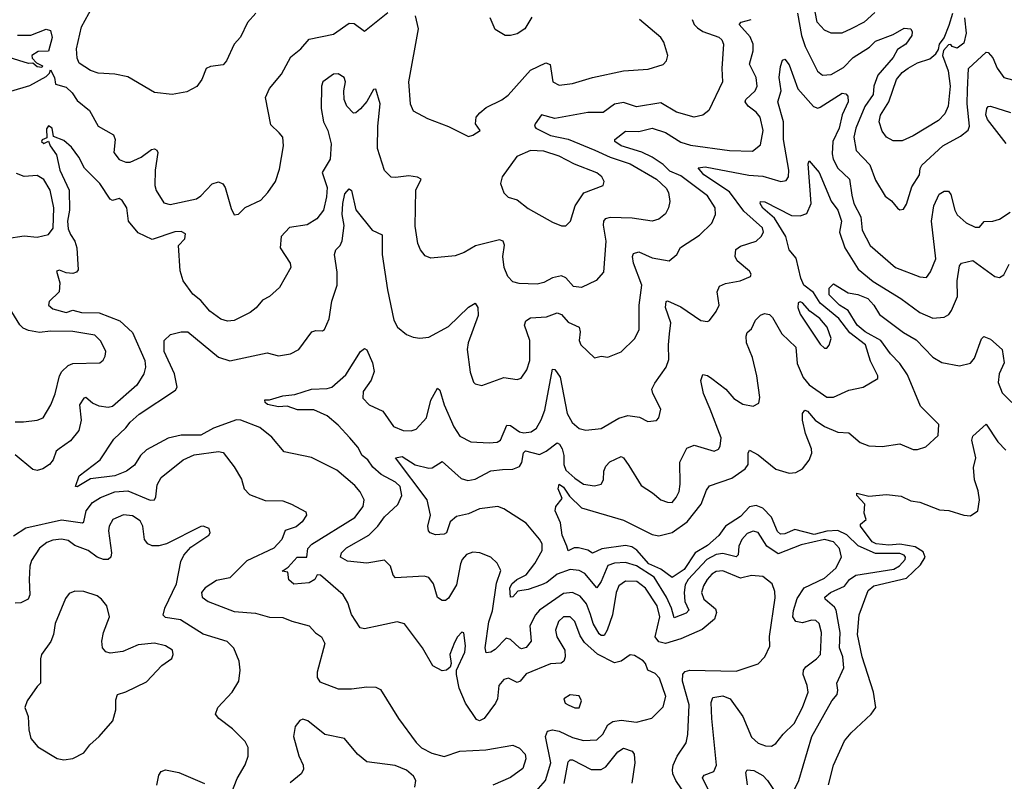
# Model space of a CAD drawing. Extents: x 1843161 to 1959474, y 907081 to 1016326.
# Tile 68 of 256: x 1862335 to 1866787, y 946122 to 949566. Entities that reach past the tile are written whole.
import ezdxf

# ---------------------------------------------------------------- set-up
doc = ezdxf.new("R2010")
doc.units = 0

msp = doc.modelspace()

# ---------------------------------------------------------------- linework, layer by layer
at = {"layer": '0CON20XD'}
for points in [[(1862295, 949242.5), (1862381.7, 949268.3), (1862455, 949310), (1862470, 949325), (1862475, 949340), (1862493.3, 949305), (1862496.7, 949275), (1862545, 949261.8), (1862572.5, 949235), (1862595, 949200.4), (1862651.5, 949155), (1862690.6, 949085), (1862759.5, 949045), (1862767.7, 949025), (1862761.5, 948965), (1862785, 948934.5), (1862815, 948921.5), (1862835, 948921.8), (1862885, 948944.7), (1862931, 948979), (1862945, 948981.7), (1862956, 948976), (1862959.6, 948965), (1862947.5, 948885), (1862946.9, 948816.9), (1862953.1, 948793.1), (1862987.4, 948737.4), (1863015, 948731.1), (1863135, 948756.4), (1863155, 948769.4), (1863205, 948824.4), (1863235, 948833.5), (1863254.6, 948824.6), (1863265, 948808), (1863291.7, 948711.7), (1863305, 948683.3), (1863325, 948686.2), (1863355, 948717.5), (1863425, 948749.4), (1863458.1, 948785), (1863491.9, 948835), (1863510.5, 948889.5), (1863528.6, 948995), (1863525.7, 949035), (1863508.8, 949055), (1863470.4, 949090.4), (1863446.7, 949215), (1863465.5, 949254.5), (1863519.7, 949320.3), (1863561.7, 949398.3), (1863606.7, 949435), (1863645, 949478.1), (1863755, 949501.1), (1863825, 949550), (1863848.3, 949548.3), (1863895, 949513.8), (1864000.5, 949599.5)], [(1863403.7, 949596.3), (1863365, 949554), (1863333.2, 949486.8), (1863304.6, 949455.4), (1863270.4, 949379.6), (1863255, 949362.5), (1863197.5, 949355), (1863178, 949345), (1863159.2, 949295), (1863136.1, 949263.9), (1863090.5, 949239.5), (1863025, 949228.6), (1862945, 949237.5), (1862825, 949307.1), (1862765, 949320.6), (1862690, 949325), (1862655, 949337.1), (1862605, 949370), (1862595, 949392.5), (1862591.5, 949435), (1862615.5, 949534.5), (1862664.4, 949625)], [(1865852.6, 949595), (1865869.7, 949495), (1865887.3, 949445), (1865943.1, 949333.1), (1865965, 949315.6), (1866005, 949318.5), (1866060.6, 949349.4), (1866104.5, 949395.5), (1866177.6, 949442.4), (1866205, 949468.5), (1866285, 949499.1), (1866335, 949527.9), (1866365, 949524.2), (1866371.2, 949511.2), (1866369.6, 949495), (1866342, 949455), (1866305, 949430.8), (1866285.2, 949395), (1866216, 949315), (1866197.4, 949265), (1866195, 949227.8), (1866156.5, 949173.5), (1866116.7, 949075), (1866107.6, 949035), (1866118.2, 948975), (1866179.3, 948909.3), (1866205, 948841.2), (1866248.3, 948768.3), (1866277.6, 948747.6), (1866305, 948713.8), (1866315, 948706.7), (1866331.2, 948708.8), (1866345, 948732.5), (1866369.6, 948810.4), (1866404.4, 948865), (1866407, 948893), (1866415, 948908.1), (1866510, 948995), (1866590, 949040), (1866623.5, 949066.5), (1866630.4, 949085), (1866619.8, 949185), (1866621, 949249), (1866624.8, 949345.2), (1866705, 949418.8), (1866715, 949417.5), (1866735, 949394.4), (1866755, 949346.9), (1866785, 949304.4), (1866825, 949294.5)], [(1866201.5, 949598.5), (1866153.3, 949555), (1866095, 949524.5), (1866053.3, 949505), (1866005, 949505.5), (1865975, 949518.5), (1865941.3, 949555), (1865931.6, 949601.6)], [(1866607.5, 949575), (1866615.4, 949505), (1866605, 949460.5), (1866575, 949438.2), (1866551.2, 949445), (1866545, 949453.3), (1866535, 949452.5), (1866512.4, 949427.6), (1866507.3, 949405), (1866534.1, 949335), (1866542.1, 949265), (1866533.2, 949175), (1866519, 949141), (1866489.4, 949110.6), (1866375, 949040.4), (1866325, 949018.8), (1866285, 949018.5), (1866255.3, 949035.3), (1866235, 949062), (1866222.1, 949105), (1866227.1, 949135), (1866264.8, 949195), (1866299.3, 949295), (1866325, 949326.7), (1866352.8, 949347.2), (1866395, 949371.2), (1866451, 949389), (1866477.6, 949412.4), (1866489.3, 949430.7), (1866495, 949456.2), (1866515.8, 949484.2), (1866538.3, 949541.7), (1866554.3, 949595)], [(1865376.7, 949566.7), (1865385.3, 949545), (1865399.5, 949529.5), (1865425, 949513.5), (1865497, 949487), (1865510, 949475), (1865518.2, 949455), (1865510.3, 949345), (1865513.8, 949285), (1865450.8, 949155), (1865425, 949134.3), (1865385, 949125.6), (1865305, 949147.9), (1865235, 949189.7), (1865125, 949171.8), (1865065, 949192.3), (1865025.5, 949184.5), (1864973.8, 949146.2), (1864905, 949146.6), (1864755, 949118.8), (1864694.6, 949135.4), (1864665.6, 949095), (1864662.5, 949085), (1864669.5, 949075), (1864735, 949042.6), (1864816, 949026), (1864936.6, 948976.6), (1865005, 948944.1), (1865095.5, 948915), (1865215, 948845.3), (1865258.5, 948805), (1865268.8, 948785), (1865275.4, 948744.6), (1865269.6, 948715), (1865255, 948688.1), (1865225, 948664.5), (1865194.5, 948654.5), (1865105, 948668.2), (1865005, 948671.8), (1864983.3, 948665), (1864975.3, 948654.7), (1864973.4, 948636.6), (1864985.3, 948564.7), (1864974.4, 948425), (1864942.6, 948387.4), (1864875, 948354.6), (1864839.8, 948359.8), (1864805, 948398.1), (1864785, 948407.5), (1864745, 948399.1), (1864705, 948377.9), (1864675, 948370.8), (1864593.4, 948373.4), (1864565, 948380.6), (1864542.2, 948405), (1864526.2, 948446.2), (1864520, 948495), (1864526.8, 948546.8), (1864521.4, 948565), (1864505, 948570.9), (1864397, 948543), (1864345, 948513.1), (1864305, 948498.6), (1864195, 948488), (1864168.8, 948498.8), (1864147.5, 948525), (1864135, 948553.3), (1864123, 948633), (1864127.3, 948795), (1864150.8, 948845), (1864134.4, 948854.4), (1864095, 948860.5), (1864035, 948851.8), (1864015, 948854.4), (1863985, 948884), (1863953.9, 948983.9), (1863954.2, 949084.2), (1863965.2, 949185), (1863945, 949252.5), (1863935, 949250), (1863905, 949195.6), (1863876.9, 949163.1), (1863855, 949144.4), (1863845, 949142.9), (1863815, 949175.7), (1863801.8, 949205), (1863800.7, 949245), (1863808.7, 949285), (1863801.9, 949305), (1863775, 949320.9), (1863755, 949320.5), (1863706, 949285), (1863699.4, 949265), (1863697.8, 949165), (1863709.5, 949105), (1863728.2, 949065), (1863743.8, 949005), (1863738.8, 948935), (1863702.5, 948875), (1863725, 948806.7), (1863723.2, 948765), (1863708.5, 948705), (1863679.2, 948665), (1863635, 948638.1), (1863555, 948626.5), (1863518, 948585), (1863512.5, 948535), (1863558.1, 948465), (1863561.4, 948445), (1863509.4, 948355), (1863465, 948314.3), (1863432.6, 948297.4), (1863405, 948262.9), (1863377.4, 948242.6), (1863305, 948205.6), (1863275, 948202.2), (1863245, 948211.9), (1863195, 948248.6), (1863155, 948296.4), (1863118.6, 948325), (1863074.5, 948385), (1863060.8, 948430.8)], [(1864123.7, 949583.7), (1864136.9, 949525), (1864093.8, 949285), (1864100.8, 949185), (1864115, 949153.8), (1864179.2, 949119.2), (1864275, 949083.8), (1864365, 949037.5), (1864385, 949043.3), (1864417.5, 949065), (1864396.7, 949095), (1864400, 949125), (1864416.2, 949145), (1864445, 949169.2), (1864515, 949204.2), (1864544.5, 949225.5), (1864645, 949338.4), (1864715, 949371.5), (1864733.5, 949363.5), (1864745.6, 949285.6), (1864775, 949270.6), (1864835, 949277.5), (1864925, 949304.5), (1865065, 949335.5), (1865177.6, 949342.4), (1865245, 949364), (1865259.7, 949380.3), (1865265.8, 949405), (1865248.1, 949465), (1865235, 949485.6), (1865137.4, 949567.4)], [(1864651.7, 949578.3), (1864620, 949525), (1864585, 949502), (1864555, 949494), (1864530, 949495), (1864485, 949522.5), (1864462.5, 949575)], [(1865408.5, 948591.5), (1865464.6, 948645.4), (1865481.5, 948685), (1865480, 948715), (1865445, 948769.6), (1865325, 948859.5), (1865275, 948881.6), (1865245, 948910.7), (1865195, 948944.7), (1865147.8, 948967.8), (1865055.6, 948995), (1865027.1, 949015), (1865026.9, 949025), (1865075, 949062.5), (1865135, 949060.6), (1865195, 949076.2), (1865255, 949055.9), (1865325, 949012.4), (1865368.8, 948998.8), (1865545, 948974.1), (1865648.2, 948971.8), (1865685, 949000), (1865697.6, 949065), (1865683.2, 949125), (1865665, 949148.5), (1865628.9, 949175), (1865616.1, 949195), (1865618.5, 949205), (1865639.2, 949225), (1865660.7, 949245), (1865670, 949265), (1865664.7, 949305), (1865635.9, 949365), (1865652.1, 949425), (1865651.2, 949455), (1865638.1, 949488.1), (1865588, 949545), (1865598, 949555), (1865642.8, 949567.2)], [(1862325.8, 949495.8), (1862385, 949496.2), (1862455, 949523.8), (1862475, 949516.7), (1862482, 949485), (1862466.1, 949423.9), (1862418.3, 949421.7), (1862390, 949405), (1862391.7, 949391.7), (1862411.7, 949371.7), (1862438.3, 949358.3), (1862435, 949350)], [(1862435, 949350), (1862415, 949352.5), (1862395, 949370), (1862375, 949367.5), (1862287.5, 949395)], [(1865357.2, 946045), (1865301.8, 946125), (1865287.9, 946155), (1865286.4, 946173.6), (1865289.5, 946195), (1865308.2, 946235), (1865348.8, 946295), (1865357.1, 946332.9), (1865362.6, 946467.4), (1865332.5, 946575), (1865333.5, 946606.5), (1865345, 946618.7), (1865365, 946623.6), (1865575, 946620.3), (1865675, 946652.5), (1865704.4, 946685), (1865726.7, 946733.3), (1865726.2, 946776.2), (1865752, 946952), (1865750.6, 946980.6), (1865738.1, 947015), (1865695, 947047.8), (1865645, 947052.9), (1865595, 947040.7), (1865515, 947073), (1865485, 947070.9), (1865465, 947058.6), (1865444.4, 947035), (1865426.7, 947005), (1865418.9, 946975), (1865429.4, 946945), (1865481.6, 946901.6), (1865486.4, 946885), (1865477.5, 946855), (1865421.5, 946808.5), (1865324.1, 946765.9), (1865255, 946745.2), (1865225, 946751.8), (1865209.4, 946775), (1865229.8, 946865), (1865217.5, 946915), (1865165, 946995.3), (1865126, 947026), (1865075, 947026.1), (1865044.5, 947005.5), (1865032.2, 946975), (1865016.5, 946875), (1864992.3, 946805), (1864978.2, 946781.7), (1864965, 946780.7), (1864955, 946789.1), (1864928.4, 946835), (1864915.7, 946875.7), (1864898.4, 946925), (1864869.6, 946959.6), (1864835, 946975.3), (1864795, 946970.5), (1864686.2, 946895), (1864668.2, 946875), (1864641.4, 946825), (1864648.5, 946755), (1864625, 946726.7), (1864605, 946721.1), (1864595, 946725.5), (1864555, 946762.3), (1864535, 946769.2), (1864485, 946718), (1864465, 946705.4), (1864445, 946702.5), (1864440, 946725), (1864456.6, 946843.4), (1864472.6, 946892.6), (1864491.8, 947018.2), (1864511.5, 947075), (1864495, 947107.5), (1864466, 947135), (1864415.3, 947155.3), (1864385, 947157.5), (1864355, 947146.8), (1864336.1, 947125), (1864328.1, 947105), (1864310.1, 947009.9), (1864275, 946950), (1864260.3, 946939.7), (1864245, 946939.4), (1864225, 946952.5), (1864206.5, 947015), (1864185, 947042.9), (1864165, 947049.3), (1864035, 947041.9), (1864023.9, 947053.9), (1864012.2, 947095), (1863985, 947121.9), (1863905, 947108.5), (1863818, 947118), (1863785.8, 947135), (1863790.6, 947155), (1863813, 947177), (1863913.8, 947235), (1863954.4, 947275.6), (1863985, 947318), (1864045, 947373.8), (1864063.5, 947415), (1864055.8, 947455), (1864035, 947475.3), (1863969.5, 947509.5), (1863932.3, 947542.3), (1863910, 947575), (1863884.2, 947595), (1863865, 947632.3), (1863828.8, 947675), (1863775, 947733.1), (1863725, 947774.7), (1863665, 947801.3), (1863591.5, 947801.5), (1863545, 947818.5), (1863505, 947815.9), (1863455.5, 947825.5), (1863444.6, 947835), (1863443.4, 947846.6), (1863465, 947846.4), (1863525, 947865.4), (1863578.8, 947871.2), (1863655, 947895.3), (1863725, 947898.2), (1863747.1, 947905), (1863810.5, 947959.5), (1863876.7, 948065), (1863895, 948078.8), (1863905, 948073.3), (1863931.1, 948015), (1863938.8, 947975), (1863925, 947935.6), (1863888.2, 947885), (1863886.9, 947855), (1863915, 947824.3), (1863978, 947795), (1864025, 947726.9), (1864068.6, 947708.6), (1864105, 947706.5), (1864128.1, 947715), (1864174.7, 947765.3), (1864194.7, 947845), (1864225, 947900), (1864235, 947890), (1864254.8, 947824.8), (1864298.9, 947725), (1864325, 947683.3), (1864375, 947657.5), (1864457.6, 947652.4), (1864494.6, 947655.4), (1864510, 947665), (1864538.2, 947731.8), (1864555, 947730.4), (1864595, 947702.5), (1864615, 947697.6), (1864647.6, 947702.4), (1864671.5, 947718.5), (1864693.8, 947756.2), (1864709.4, 947800.6), (1864745, 947986.2), (1864755, 947984.2), (1864779.5, 947949.5), (1864810.7, 947785), (1864833.7, 947743.7), (1864865, 947716.8), (1864895, 947710), (1864965, 947716.8), (1865045, 947764.7), (1865085, 947776.7), (1865138.2, 947768.2), (1865175, 947749.4), (1865215, 947754.2), (1865225.7, 947765), (1865234, 947805), (1865197.5, 947875), (1865194.3, 947895), (1865207.2, 947922.8), (1865258, 947995), (1865271.1, 948028.9), (1865268.3, 948095), (1865273.4, 948145), (1865279.3, 948195), (1865255.4, 948265), (1865258.8, 948291.2), (1865265, 948294.3), (1865325, 948267.3), (1865415, 948205.7), (1865445, 948201.4), (1865455, 948206), (1865485, 948246), (1865497.8, 948275), (1865489.4, 948335), (1865499.1, 948360.9), (1865526.4, 948373.6), (1865593.8, 948385), (1865640, 948405), (1865642.5, 948415), (1865635, 948429.2), (1865579.4, 948475), (1865571.1, 948495), (1865573.8, 948526.2), (1865595, 948542.5), (1865665, 948564.6), (1865687.3, 948585), (1865698.2, 948605), (1865694, 948625), (1865609.8, 948699.8), (1865545, 948787.1), (1865429.3, 948865), (1865403.5, 948896.5), (1865435, 948900.3), (1865632.7, 948862.7), (1865695, 948858.9), (1865776.3, 948833.7), (1865801.2, 948838.8), (1865812.1, 948855), (1865812.6, 948885), (1865789.3, 949025), (1865788.3, 949105), (1865762.8, 949195), (1865778.6, 949245), (1865770, 949305), (1865775.7, 949354.3), (1865785, 949383.3), (1865795, 949388), (1865815, 949362), (1865854.2, 949254.2), (1865925, 949173.6), (1865945, 949166.4), (1865955, 949170.4), (1866055, 949234.3), (1866070.4, 949230.4), (1866080.2, 949220.2), (1866080.8, 949195), (1866054.8, 949135.2), (1866040.4, 949075), (1866012.3, 949015), (1866009, 948959), (1866014.2, 948935), (1866034.7, 948895), (1866087.6, 948845), (1866097.5, 948772.5)], [(1866796.5, 949006.5), (1866711.6, 949115), (1866704.2, 949135.8), (1866707.8, 949165), (1866715, 949174.3), (1866725, 949174.5), (1866815, 949146.7)], [(1863060.8, 948430.8), (1863053.2, 948545), (1863081.5, 948575), (1863085, 948597.5), (1863065, 948607.9), (1863036.2, 948606.2), (1862935, 948572.7), (1862871.7, 948601.7), (1862827.9, 948655), (1862819.1, 948715), (1862798.8, 948748.8), (1862785, 948756.9), (1862755, 948748.1), (1862743.9, 948753.9), (1862697.5, 948825), (1862627.8, 948895), (1862602.5, 948945), (1862569.5, 948989.5), (1862535, 949019.2), (1862488.3, 949038.3), (1862482.2, 949075), (1862465, 949086), (1862457.2, 949072.8), (1862458, 949032), (1862437, 949023), (1862434.2, 949015), (1862445, 949006.7), (1862465, 949017.5), (1862472.9, 948995), (1862502.3, 948955), (1862516.8, 948885), (1862559.6, 948795), (1862560.2, 948705), (1862551.6, 948655), (1862555, 948620), (1862565.7, 948595), (1862584.8, 948565), (1862594.3, 948535), (1862599.1, 948435), (1862592.5, 948425), (1862575, 948418.2), (1862545, 948421.2), (1862515, 948432.7), (1862501.4, 948428.6), (1862516.2, 948376.2), (1862514.5, 948335), (1862468.5, 948291.5), (1862466.2, 948275), (1862485, 948258.6), (1862545, 948241.8), (1862575, 948252.2), (1862615, 948242.3), (1862695, 948240.8), (1862788.2, 948205), (1862845, 948151.2), (1862900.7, 948025), (1862904.6, 947995), (1862897.1, 947965), (1862865, 947913.1), (1862755, 947816.2), (1862735, 947812.5), (1862695, 947817.7), (1862665, 947831.2), (1862635, 947856.9), (1862625, 947854.4), (1862605.3, 947825), (1862613.2, 947755), (1862602.2, 947707.8), (1862565, 947661.8), (1862514.5, 947625), (1862500.9, 947615), (1862486.5, 947575), (1862470.6, 947555), (1862440, 947535), (1862415, 947527.8), (1862395, 947532.5), (1862315, 947597.9)], [(1864805, 948633.3), (1864825.7, 948654.3), (1864846.9, 948725), (1864886.4, 948783.6), (1864974.1, 948815.9), (1864978, 948835), (1864967.1, 948855), (1864945, 948872.9), (1864843.4, 948913.4), (1864775, 948949.1), (1864705, 948971.8), (1864645.6, 948974.4), (1864582.7, 948947.3), (1864516.7, 948855), (1864510, 948825), (1864525, 948782.5), (1864544.3, 948764.3), (1864585, 948751.4), (1864635, 948712), (1864745, 948651.2), (1864785, 948633.3), (1864805, 948633.3)], [(1865515, 947152.3), (1865485, 947147.9), (1865442.3, 947125), (1865357.5, 947035), (1865345, 947010), (1865339.5, 946975), (1865343.4, 946935), (1865361.1, 946895), (1865348.6, 946881.4), (1865295, 946860.9), (1865282.7, 946905), (1865259.3, 946955), (1865204, 947045), (1865125, 947096.1), (1865075, 947111.1), (1865025, 947108.9), (1864995, 947097.3), (1864965, 947025.4), (1864945, 946997.1), (1864891.4, 947061.4), (1864864.8, 947074.8), (1864825, 947079.6), (1864765, 947059), (1864718.6, 947021.4), (1864695, 947009.8), (1864635, 946988.7), (1864588.2, 946981.8), (1864565, 946956), (1864555, 946953.8), (1864552.2, 946995), (1864560.9, 947015), (1864583.4, 947035), (1864625.8, 947055), (1864665, 947107.2), (1864698.4, 947165), (1864697.4, 947195), (1864685, 947217.3), (1864625, 947289.6), (1864525, 947353.3), (1864496.7, 947365), (1864415, 947354.7), (1864365, 947331.9), (1864311, 947319), (1864281.6, 947295), (1864265, 947246), (1864255, 947240), (1864215, 947236.5), (1864191.2, 947245), (1864183.8, 947255), (1864181.4, 947275), (1864192.9, 947325), (1864178.5, 947395), (1864034.2, 947585), (1864065, 947590.3), (1864123.4, 947553.4), (1864185, 947537.5), (1864200, 947540), (1864245, 947568.6), (1864331.8, 947491.8), (1864362, 947482), (1864395, 947488.8), (1864465, 947525.7), (1864518, 947532), (1864565, 947532.8), (1864594.6, 947545), (1864606.3, 947563.7), (1864613.3, 947606.7), (1864623.1, 947616.9), (1864685, 947599.5), (1864716.1, 947615), (1864765, 947652.5), (1864776.4, 947646.4), (1864788.4, 947625), (1864796.2, 947595), (1864796.5, 947555), (1864805, 947529.5), (1864845, 947492.2), (1864885, 947466.2), (1864935, 947457.5), (1864964.2, 947465), (1864975.5, 947485), (1864976.4, 947525), (1864985, 947547.1), (1865004, 947566), (1865055, 947590.5), (1865065.3, 947585.3), (1865090.1, 947550.1), (1865145, 947460), (1865197.1, 947427.1), (1865234, 947395), (1865265, 947383.5), (1865285, 947383.1), (1865304.4, 947405), (1865317.1, 947432.9), (1865322.5, 947465), (1865320.6, 947565), (1865351.9, 947628.1), (1865385, 947642.2), (1865475, 947615.5), (1865495, 947623.3), (1865503.3, 947636.7), (1865507.7, 947675), (1865457.8, 947805), (1865427.2, 947875), (1865415.7, 947935), (1865425, 947961.2), (1865445, 947957.5), (1865465, 947944.2), (1865528.6, 947895), (1865565, 947853.3), (1865605, 947826.9), (1865652.3, 947817.7), (1865677.7, 947832.3), (1865682, 947858), (1865668.4, 947955), (1865648.3, 948038.3), (1865622.3, 948105), (1865620.5, 948135), (1865625, 948151.2), (1865645, 948168), (1865662.7, 948207.3), (1865685, 948229.4), (1865702.7, 948237.3), (1865725, 948232.2), (1865739.5, 948219.5), (1865781.8, 948145), (1865844.7, 948085), (1865851.5, 948011.5), (1865878.1, 947948.1), (1865905, 947914.8), (1865985, 947859.1), (1866015, 947859.5), (1866085, 947890), (1866150, 947905), (1866216, 947944), (1866216.2, 947956.2), (1866181.8, 948021.8), (1866159.7, 948095), (1866089.3, 948149.3), (1866038.5, 948215), (1865954.2, 948284.2), (1865925, 948332.2), (1865881.4, 948365), (1865867.9, 948397.9), (1865847, 948487), (1865814.5, 948525), (1865800.3, 948585), (1865748, 948668), (1865695, 948713.1), (1865683.2, 948735), (1865685.7, 948744.3), (1865705, 948741.8), (1865825, 948680.6), (1865865, 948679.4), (1865895, 948690.4), (1865913.7, 948735), (1865900, 948915), (1865905, 948927.5), (1865950.4, 948875), (1866005, 948745.7), (1866034.1, 948705), (1866051, 948655), (1866042.6, 948605), (1866066.5, 948535), (1866127.2, 948437.2), (1866195, 948382), (1866320, 948305), (1866405, 948242.5), (1866465, 948216.4), (1866515, 948220.5), (1866536.4, 948233.6), (1866549.2, 948250.8), (1866576.2, 948315), (1866574.7, 948384.7), (1866585, 948453.3), (1866594.5, 948465.5), (1866645, 948477.5), (1866745, 948404.3), (1866765, 948400.8), (1866785, 948412), (1866809.6, 948460.4)], [(1862275, 948576.7), (1862355, 948588.6), (1862415, 948583.1), (1862465, 948594.4), (1862486.6, 948623.4), (1862489.6, 948715), (1862473.2, 948795), (1862445, 948843.1), (1862415, 948862.3), (1862355, 948857.1), (1862320.3, 948870.3)], [(1864660.5, 946065), (1864713.5, 946125), (1864737.6, 946205), (1864712.5, 946325), (1864722.2, 946347.8), (1864745, 946354), (1864775, 946348.9), (1864835, 946320), (1864885, 946306.4), (1864945, 946309.3), (1864972.5, 946335), (1864995, 946376.7), (1865017.4, 946392.6), (1865055, 946398.2), (1865125, 946389.4), (1865193.1, 946406.9), (1865245, 946458.5), (1865256.7, 946505), (1865228.6, 946588.6), (1865208.9, 946608.9), (1865175.5, 946625), (1865165.4, 946655), (1865155, 946666.4), (1865115, 946690.9), (1865095, 946694.4), (1865055.3, 946664.7), (1865025, 946657.2), (1864947.4, 946697.4), (1864889, 946749), (1864870, 946780), (1864845.9, 946845), (1864825, 946866.2), (1864795, 946865.3), (1864772.1, 946845), (1864757.9, 946805), (1864763.8, 946775), (1864800.5, 946715), (1864802.5, 946685), (1864795.7, 946664.3), (1864783.3, 946656.7), (1864735, 946653.6), (1864625, 946608.2), (1864598.8, 946575), (1864585, 946568.5), (1864545, 946587.5), (1864525, 946581.9), (1864502.5, 946555), (1864495.7, 946495), (1864486.8, 946475), (1864435, 946406.4), (1864415, 946394.6), (1864401.1, 946401.1), (1864350.4, 946475), (1864322.8, 946542.8), (1864310, 946605), (1864311.2, 946625), (1864348.4, 946705), (1864350.8, 946735), (1864343, 946793), (1864335, 946796.2), (1864315, 946775.8), (1864301.1, 946748.9), (1864280.8, 946695), (1864285.7, 946654.3), (1864281.9, 946638.1), (1864265.7, 946624.3), (1864245, 946622), (1864203.2, 946643.2), (1864156.9, 946725), (1864075, 946834.2), (1864042.7, 946842.7), (1863965.8, 946825.8), (1863895, 946810.8), (1863875, 946816.2), (1863836.2, 946876.2), (1863818.7, 946928.7), (1863798.6, 946965), (1863695, 947053.3), (1863680, 947055), (1863670, 947035), (1863645, 947019.2), (1863575, 947013.3), (1863553, 947033), (1863548.3, 947068.3), (1863521.7, 947071.7), (1863550, 947090), (1863590, 947135), (1863633.9, 947136.1), (1863638.6, 947175), (1863656, 947194), (1863850, 947315), (1863887.7, 947365), (1863892.7, 947395), (1863875, 947431.4), (1863850.1, 947460.1), (1863768.9, 947528.9), (1863655, 947585.6), (1863531.7, 947611.7), (1863475, 947678), (1863421.8, 947721.8), (1863335.2, 947755.2), (1863315, 947756.2), (1863211.3, 947718.7), (1863155, 947686.6), (1863065, 947686.8), (1863006.3, 947673.7), (1862909.4, 947620.6), (1862881.8, 947595), (1862855, 947552), (1862818, 947525), (1862765, 947503.5), (1862655, 947490), (1862595, 947452.9), (1862587.5, 947455), (1862605, 947502.7), (1862699.4, 947575), (1862760.8, 947669.2), (1862815, 947719.6), (1862835, 947746.6), (1862875, 947781.6), (1863039.6, 947890.4), (1863046.7, 947905), (1863035.3, 947965), (1862987.9, 948065), (1862988.7, 948115), (1863017.8, 948142.2), (1863065.2, 948155.2), (1863095, 948154), (1863235, 948039.6), (1863285, 948023.5), (1863455, 948060), (1863505, 948045.5), (1863560, 948055), (1863597.5, 948075), (1863655.6, 948154.4), (1863675, 948160.6), (1863705, 948158.9), (1863714.2, 948165), (1863735, 948213.3), (1863746.6, 948293.4), (1863770.5, 948365), (1863771.3, 948425), (1863758.1, 948505), (1863764.4, 948525), (1863784.7, 948545.3), (1863793.8, 948566.2), (1863802.1, 948635), (1863793.6, 948685), (1863795.8, 948735), (1863805, 948778.9), (1863825, 948800.8), (1863835, 948793.3), (1863855, 948705.7), (1863928.6, 948615), (1863975, 948593.3), (1863974, 948505), (1863998.8, 948345), (1864027.4, 948207.4), (1864044.2, 948175), (1864085, 948142.9), (1864115, 948130.8), (1864145, 948126), (1864185, 948130.8), (1864275, 948179.2), (1864365, 948265.6), (1864395, 948284), (1864407.5, 948265), (1864407.7, 948227.7), (1864363.1, 948105), (1864358.4, 948075), (1864372.6, 947972.6), (1864387.3, 947927.3), (1864395, 947918.8), (1864425, 947912), (1864525, 947947.5), (1864585, 947938.8), (1864602.5, 947945), (1864627.9, 947982.1), (1864642.1, 948025), (1864642.1, 948115), (1864617.9, 948185), (1864624.6, 948205), (1864645, 948218.4), (1864718.1, 948221.9), (1864765, 948240), (1864785, 948233.5), (1864815, 948198.9), (1864865.4, 948175.4), (1864870, 948155), (1864864.4, 948115), (1864872.5, 948095), (1864935, 948036.7), (1864965, 948043.8), (1864995, 948040), (1865055.3, 948064.7), (1865116.4, 948125), (1865136.7, 948165), (1865135.9, 948275), (1865149.2, 948365), (1865110.3, 948465), (1865106.4, 948495), (1865111.2, 948508.8), (1865135, 948516.2), (1865195, 948489.7), (1865272.5, 948475), (1865306.1, 948503.9), (1865323.5, 948536.5), (1865408.5, 948591.5)], [(1866097.5, 948772.5), (1866107.8, 948735), (1866138.6, 948675), (1866145.3, 948615), (1866180.4, 948545), (1866295, 948445.9), (1866405, 948403.6), (1866435, 948400.6), (1866454.1, 948425.9), (1866477.7, 948485), (1866458, 948655), (1866468.9, 948725), (1866493.4, 948776.6), (1866515, 948791.2), (1866535, 948791.4), (1866546.4, 948775), (1866564, 948705), (1866575, 948683.5), (1866615, 948647.7), (1866655, 948627.8), (1866675, 948627.5), (1866696.2, 948653.8), (1866735, 948654.5), (1866765, 948664.6), (1866814.4, 948695)], [(1864809.1, 947185), (1864788.2, 947235), (1864781.3, 947291.3), (1864756.2, 947345), (1864760, 947365), (1864788.8, 947401.2), (1864770.6, 947445), (1864774.4, 947465.6), (1864795, 947452.1), (1864820.7, 947410.7), (1864875, 947358.5), (1865065, 947302.5), (1865195, 947238.2), (1865225, 947232.4), (1865285, 947247.3), (1865354.2, 947295), (1865417.4, 947375), (1865441.6, 947438.4), (1865455, 947458.1), (1865555, 947492.2), (1865615, 947535.4), (1865629.4, 947555), (1865629.5, 947605), (1865635, 947619.2), (1865675, 947598.2), (1865755, 947533.8), (1865815, 947515.7), (1865845, 947518), (1865875.6, 947535), (1865905, 947574.3), (1865917.5, 947605), (1865916, 947625), (1865889.2, 947695), (1865874.3, 947755), (1865875.5, 947784.5), (1865885, 947800), (1865898, 947795), (1865932.2, 947755), (1865975, 947726.2), (1866035, 947700.9), (1866085, 947697.8), (1866135, 947654.4), (1866175, 947638.2), (1866235, 947636.4), (1866315, 947647.5), (1866375, 947622.5), (1866395, 947622), (1866433.3, 947635), (1866488, 947685), (1866491.9, 947735), (1866408.1, 947818.1), (1866349.3, 947959.3), (1866315, 948011.9), (1866273.4, 948055), (1866229.3, 948115), (1866158.9, 948155), (1866122.3, 948185), (1866080.7, 948250.7), (1866042.5, 948275), (1865995, 948322.5), (1865995, 948352.5), (1866015, 948371.2), (1866081.2, 948331.2), (1866125, 948324.1), (1866169.7, 948305), (1866198.1, 948275), (1866222.8, 948232.8), (1866331.6, 948151.6), (1866388.7, 948118.7), (1866465, 948039.2), (1866505, 948015.5), (1866585, 948000.9), (1866635, 948012.9), (1866653.3, 948035), (1866685, 948123.3), (1866695, 948133.3), (1866725, 948122), (1866777.1, 948075), (1866786.9, 948015), (1866763.6, 947965), (1866759.5, 947925), (1866778.3, 947878.3), (1866821.2, 947835)], [(1865975, 948080), (1865985, 948081.2), (1865995.6, 948094.4), (1866004.4, 948125), (1865986.5, 948175), (1865953.2, 948215), (1865908.3, 948248.3), (1865875, 948286.4), (1865865, 948290.6), (1865855, 948285.8), (1865853.9, 948265), (1865865, 948234.4), (1865955, 948098.8), (1865975, 948080)], [(1862315, 947747.9), (1862352.8, 947747.2), (1862415, 947754.4), (1862442, 947765), (1862476.7, 947825), (1862495.8, 947874.2), (1862515.3, 947955), (1862526.4, 947975), (1862555, 948002.7), (1862575, 948011.1), (1862697.5, 948015), (1862713, 948027), (1862722.5, 948045), (1862724.3, 948065), (1862702.9, 948112.9), (1862675, 948140), (1862575, 948155.8), (1862475, 948156.9), (1862425, 948150.8), (1862375, 948160.6), (1862351.4, 948171.4), (1862335.9, 948185.9), (1862299.6, 948245)], [(1865992.5, 946105), (1866014.6, 946195), (1866065, 946304), (1866095, 946341.4), (1866185.8, 946425), (1866206, 946455), (1866195.7, 946525), (1866144.7, 946685), (1866123.1, 946785), (1866131.6, 946875), (1866172.5, 946985), (1866197.5, 947005), (1866345, 947040), (1866408.6, 947101.4), (1866429.2, 947135), (1866420, 947160), (1866385, 947181.5), (1866315, 947193.6), (1866265, 947189), (1866208, 947195), (1866189.6, 947205), (1866136.7, 947275), (1866137.5, 947285), (1866162.5, 947305), (1866153.8, 947335), (1866156.7, 947375), (1866120, 947415), (1866120, 947425), (1866175, 947410.8), (1866255, 947419.3), (1866320.9, 947410.9), (1866365, 947390.8), (1866405, 947384.4), (1866495, 947350), (1866536.3, 947346.3), (1866604.7, 947324.7), (1866635, 947322.3), (1866667.3, 947345), (1866675.8, 947394.2), (1866670, 947435), (1866652.4, 947485), (1866648.5, 947541.5), (1866658.8, 947585), (1866641.2, 947665), (1866645, 947682.5), (1866705, 947736.7), (1866757.6, 947657.6), (1866795, 947618.6)], [(1862307.5, 947232.5), (1862362.5, 947267.5), (1862525, 947303.8), (1862619.9, 947290.1), (1862626, 947295), (1862636.5, 947345), (1862665, 947382.2), (1862700, 947405), (1862765, 947430.2), (1862825, 947436.1), (1862925, 947393.2), (1862945, 947394.4), (1862951.5, 947408.5), (1862956.9, 947463.1), (1862974.7, 947495.3), (1863075, 947575.6), (1863125, 947598), (1863235, 947613.3), (1863255, 947608.6), (1863304.6, 947544.6), (1863337.8, 947487.8), (1863350.6, 947445), (1863375, 947418.6), (1863445, 947392.2), (1863525, 947390.6), (1863565, 947375.7), (1863629.7, 947339.7), (1863632.5, 947325), (1863612.9, 947295), (1863585, 947272.9), (1863535, 947255.6), (1863520.7, 947215), (1863485, 947176.2), (1863361.8, 947118.2), (1863285, 947041.2), (1863225, 947030), (1863173.6, 946996.4), (1863157.8, 946975), (1863160.6, 946955), (1863188, 946935), (1863305, 946889.5), (1863401.7, 946881.7), (1863465, 946864.6), (1863525, 946862.7), (1863565.4, 946845.4), (1863644.6, 946824.6), (1863673, 946793), (1863700, 946775), (1863715.5, 946745), (1863680.6, 946615), (1863680.9, 946590.9), (1863692, 946572), (1863775, 946539.4), (1863835, 946539.4), (1863905, 946549.2), (1863945, 946548), (1863966.6, 946536.6), (1864048.6, 946405), (1864127.6, 946297.6), (1864152.5, 946272.5), (1864198.3, 946248.3), (1864255, 946233.3), (1864325, 946258.2), (1864443.7, 946263.7), (1864565, 946284.5), (1864595, 946272.2), (1864621.1, 946245), (1864623.4, 946223.4), (1864611.1, 946178.9), (1864555, 946138.6), (1864475, 946104.4)], [(1865825, 946058.1), (1865857.9, 946125), (1865917.8, 946325), (1866007.1, 946485), (1866031.8, 946515), (1866035.4, 946534.6), (1866030, 946565), (1866062.3, 946635), (1866057, 946685), (1866042.7, 946725), (1866045.9, 946795), (1866026.6, 946895), (1866019.3, 946909.3), (1865976.9, 946945), (1865976.5, 946955), (1866002.2, 946975), (1866065, 947004.3), (1866088, 947035), (1866116.1, 947053.9), (1866288.3, 947081.7), (1866314.2, 947095.8), (1866339, 947125), (1866340.8, 947135), (1866334.5, 947144.5), (1866315, 947152.2), (1866205, 947151.8), (1866126.4, 947186.4), (1866076, 947236), (1866035, 947256.1), (1865985, 947252.9), (1865927.2, 947237.2), (1865840.1, 947259.9), (1865795, 947241.1), (1865775, 947239.4), (1865762, 947252), (1865735, 947316.9), (1865695, 947356.8), (1865665, 947369.1), (1865635, 947362.6), (1865595, 947319.4), (1865527.3, 947275), (1865497.2, 947232.8), (1865445, 947188.6), (1865389.8, 947155), (1865340.5, 947079.5), (1865285, 947043.7), (1865235, 947080.9), (1865180, 947105), (1865126.5, 947166.5), (1865102.6, 947182.6), (1865075, 947187.6), (1864967.4, 947172.6), (1864925, 947153.1), (1864905, 947167.1), (1864862.3, 947177.7), (1864842.7, 947177.3), (1864815, 947163.5), (1864809.1, 947185)], [(1863064, 947116), (1863078.1, 947145), (1863109.3, 947180.7), (1863190, 947235), (1863196.7, 947245), (1863192.5, 947265), (1863165, 947276.2), (1863155, 947273.8), (1862998.8, 947195), (1862965, 947186.4), (1862935, 947186.5), (1862914.2, 947195), (1862899.4, 947215), (1862892.1, 947275), (1862879.6, 947299.6), (1862845, 947322.8), (1862805, 947326.8), (1862756.9, 947305), (1862740, 947275), (1862737.5, 947255), (1862751.2, 947155), (1862746.8, 947135), (1862735.6, 947125), (1862715, 947124.1), (1862685.2, 947135.2), (1862644.5, 947165), (1862585, 947188.6), (1862555, 947210.7), (1862525, 947216.4), (1862485, 947212.7), (1862458.3, 947201.7), (1862425, 947176.5), (1862389.1, 947120.9), (1862381.6, 947095), (1862377.9, 947035), (1862381.5, 946965), (1862373.9, 946946.1), (1862340.7, 946929.3), (1862315, 946927.5)], [(1865463.6, 946055), (1865422.1, 946137.9), (1865430.1, 946149.9), (1865473.6, 946166.4), (1865485.9, 946194.1), (1865465.3, 946405), (1865462.3, 946477.7), (1865468.9, 946501.1), (1865515, 946508.8), (1865548.5, 946495), (1865604.6, 946415), (1865645, 946321.5), (1865675, 946293.6), (1865708, 946282), (1865735, 946281.1), (1865755, 946292.9), (1865786.9, 946335), (1865837.5, 946382.5), (1865875, 946455.7), (1865900.3, 946525), (1865896.6, 946555), (1865878.5, 946605), (1865879.1, 946625), (1865889.9, 946640.1), (1865938.6, 946675), (1865956.5, 946695), (1865960.7, 946795), (1865949.6, 946835), (1865935, 946848.5), (1865915, 946850.9), (1865875, 946838.9), (1865844.7, 946844.7), (1865831.3, 946865), (1865835, 946894), (1865851.1, 946948.9), (1865882.7, 946997.3), (1865975, 947039.8), (1866026.4, 947085), (1866051.4, 947135), (1866042, 947175), (1866015, 947204.3), (1865975, 947215.6), (1865868.3, 947191.7), (1865765, 947150), (1865713.6, 947185), (1865675, 947246.2), (1865652.4, 947252.4), (1865625, 947242.7), (1865600.9, 947215), (1865587.5, 947185), (1865583.8, 947146.2), (1865575, 947136.7), (1865515, 947152.3)], [(1863295, 946073.3), (1863318.1, 946135), (1863355, 946196), (1863369.1, 946235), (1863368.6, 946275), (1863355, 946301.2), (1863298.3, 946358.3), (1863236.2, 946405), (1863221.2, 946425), (1863231.4, 946455), (1863296.2, 946525), (1863326.2, 946575), (1863332.5, 946625), (1863327.1, 946665), (1863303.7, 946723.7), (1863273.3, 946753.3), (1863165, 946787.5), (1863062.5, 946852.5), (1862995, 946862.2), (1862983.7, 946873.7), (1862991.8, 946905), (1863043.8, 947015), (1863064, 947116)], [(1862535, 946219.2), (1862575, 946224.2), (1862625, 946250), (1862653, 946287), (1862695, 946324), (1862756, 946395), (1862770, 946445), (1862770.5, 946489.5), (1862777.5, 946515), (1862815, 946526.7), (1862908.8, 946571.2), (1862978.8, 946645), (1863023, 946677), (1863030, 946695), (1863025.6, 946715), (1862995, 946734.4), (1862945, 946746.4), (1862871.7, 946738.3), (1862801.7, 946708.3), (1862745, 946701.2), (1862725, 946706.7), (1862710, 946725), (1862706.2, 946755), (1862713.8, 946795), (1862742, 946865), (1862730, 946915), (1862705, 946945.8), (1862685, 946960), (1862625, 946980.8), (1862585, 946982), (1862559.5, 946970.5), (1862542.1, 946947.9), (1862495.8, 946835), (1862487.5, 946785), (1862475.6, 946754.4), (1862433.8, 946695), (1862428.8, 946675), (1862428.8, 946565), (1862415, 946550), (1862369.2, 946485), (1862359.2, 946455), (1862374.2, 946414.2), (1862376.1, 946353.9), (1862386, 946315), (1862417, 946277), (1862505, 946224.2), (1862535, 946219.2)], [(1864845.7, 946454.3), (1864865, 946454.4), (1864875.8, 946485), (1864865, 946508.8), (1864825, 946512.9), (1864796.2, 946495), (1864802, 946475), (1864815, 946467.1), (1864845.7, 946454.3)], [(1864122, 946095), (1864126.2, 946125), (1864116.2, 946145), (1864085, 946172.5), (1864033.5, 946193.5), (1863905, 946210), (1863862.5, 946245), (1863804.7, 946314.7), (1863715, 946333.1), (1863638.8, 946395), (1863615, 946402.5), (1863602.7, 946397.3), (1863580.3, 946369.7), (1863573.8, 946325), (1863597.1, 946237.1), (1863617.5, 946195), (1863618.6, 946175), (1863608, 946155), (1863558.6, 946115)], [(1864797.6, 946112.4), (1864815, 946209.2), (1864825, 946219.1), (1864835, 946219.2), (1864919.2, 946175), (1864965, 946175.3), (1864985, 946187.7), (1865040.4, 946255), (1865065, 946272.1), (1865105, 946257.7), (1865113.7, 946243.7), (1865116.8, 946205), (1865103.2, 946113.2)], [(1862955.4, 946104.6), (1862965, 946150), (1862975, 946165.8), (1862995, 946173.3), (1863055, 946160.9), (1863171.3, 946111.3)], [(1865625.7, 946105), (1865619.2, 946160.8), (1865625, 946173.8), (1865655, 946170), (1865695, 946148.5), (1865716.9, 946125), (1865775, 946036.5)]]:
    msp.add_lwpolyline(points, dxfattribs=at)

doc.saveas('drawing.dxf')
